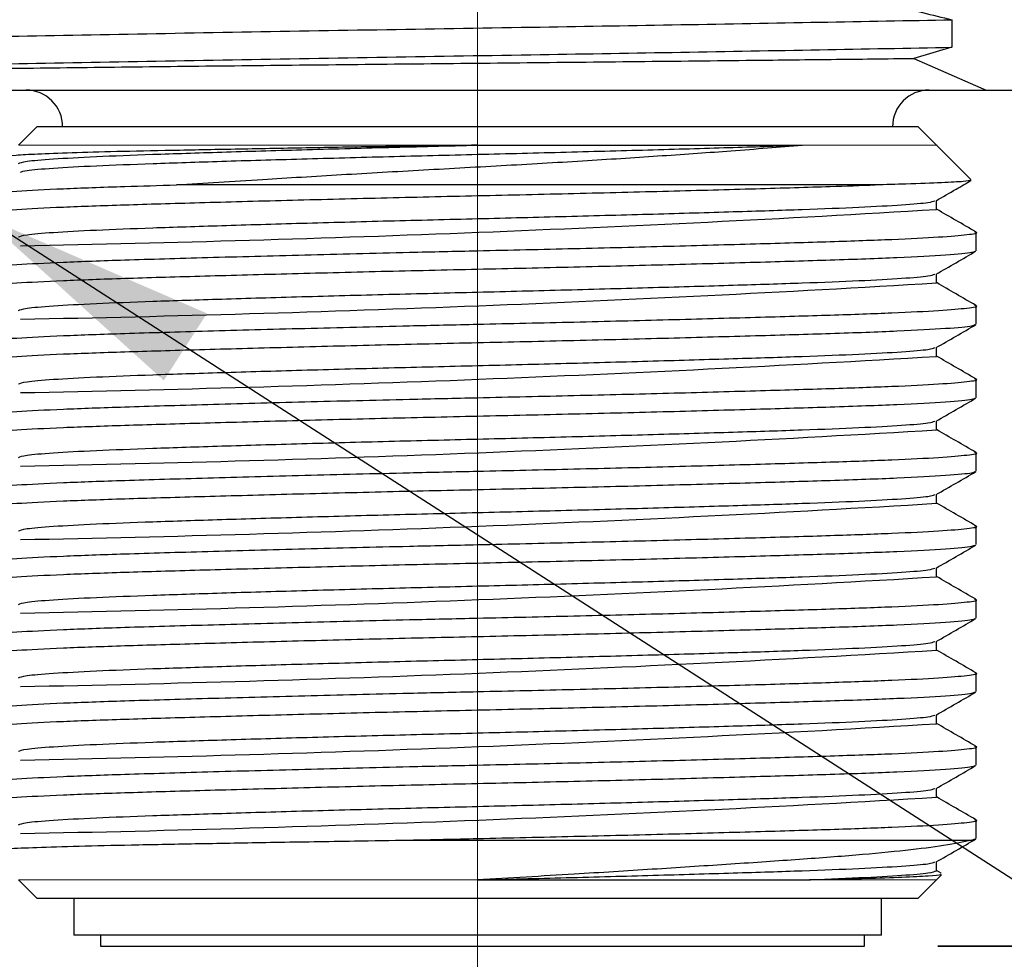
# Model space of a CAD drawing. Header units: millimetres. Extents: x 15 to 415, y 5 to 292.
# Tile 5 of 34: x 66 to 80, y 80 to 93. Entities that reach past the tile are written whole.
import ezdxf

# ---------------------------------------------------------------- set-up
doc = ezdxf.new("R2010")
doc.units = ezdxf.units.MM
doc.linetypes.add('PHANTOM', pattern=[12.7, 6.35, -1.27, 1.27, -1.27, 1.27, -1.27])
doc.layers.add('THICCC', color=7, linetype='Continuous', lineweight=35)
doc.styles.add('SLDTEXTSTYLE0', font='TXT', dxfattribs={"width": 0.75})
doc.styles.add('SLDTEXTSTYLE4', font='TXT', dxfattribs={"width": 0.694444})
doc.dimstyles.new('SLDDIMSTYLE0', dxfattribs={"dimtxt": 2.645833, "dimasz": 3.302, "dimexe": 0, "dimexo": 0.0625, "dimgap": 0.661458, "dimtad": 1, "dimrnd": 1e-09, "dimzin": 12, "dimdsep": 46, "dimtxsty": 'SLDTEXTSTYLE0', "dimsah": 1, "dimcen": 0.09, "dimadec": 0, "dimazin": 3, "dimtfac": 1, "dimtofl": 0, "dimtmove": 0, "dimatfit": 3, "dimfxl": 1, "dimfrac": 2, "dimtolj": 1, "dimtzin": 12, "dimarcsym": 0})
doc.dimstyles.new('SLDDIMSTYLE3', dxfattribs={"dimtxt": 2.645833, "dimasz": 3.302, "dimexe": 0, "dimexo": 0.0625, "dimgap": 0.661458, "dimtad": 0, "dimtih": 1, "dimtoh": 1, "dimrnd": 1e-09, "dimzin": 12, "dimdsep": 46, "dimtxsty": 'SLDTEXTSTYLE0', "dimsah": 1, "dimcen": 0.09, "dimadec": 0, "dimazin": 3, "dimtfac": 1, "dimtmove": 0, "dimatfit": 0, "dimfxl": 1, "dimfrac": 2, "dimtolj": 1, "dimtzin": 12, "dimarcsym": 0})
doc.dimstyles.new('SLDDIMSTYLE6', dxfattribs={"dimtxt": 0.18, "dimasz": 3.302, "dimexe": 0, "dimexo": 0.0625, "dimgap": 0, "dimtad": 0, "dimtih": 1, "dimtoh": 1, "dimdec": 0, "dimrnd": 1e-09, "dimzin": 0, "dimdsep": 46, "dimtxsty": 'Standard', "dimsah": 1, "dimcen": 0.09, "dimadec": 0, "dimazin": 0, "dimtfac": 3.302, "dimtdec": 0, "dimtofl": 0, "dimtmove": 0, "dimatfit": 3, "dimfxl": 1, "dimfrac": 2, "dimtolj": 1, "dimtzin": 0, "dimarcsym": 0})

# ---------------------------------------------------------------- blocks, each defined once
blk = doc.blocks.new('_D_4')
at = {"layer": 'THICCC'}
for p, q in [((109.343, 92.067), (109.343, 98.417)), ((87.164, 92.067), (110.343, 92.067)), ((109.343, 92.067), (109.343, 87.031)), ((109.343, 80.417), (109.343, 82.827)), ((78.941, 80.417), (110.343, 80.417)), ((109.343, 80.417), (109.343, 74.067))]:
    blk.add_line(p, q, dxfattribs=at)
for points in [[(109.343, 92.067), (109.851, 95.369), (108.835, 95.369)], [(109.343, 80.417), (108.835, 77.115), (109.851, 77.115)]]:
    blk.add_solid(points, dxfattribs=at)
at = {"layer": 'THICCC', "insert": (104.945, 86.238), "char_height": 2.6458, "attachment_point": 1, "style": 'SLDTEXTSTYLE0'}
blk.add_mtext('11.65', dxfattribs=at)
blk = doc.blocks.new('_D_8')
at = {"layer": 'THICCC'}
for p, q in [((87.668, 92.749), (87.668, 69.417)), ((57.674, 92.067), (57.674, 69.417)), ((57.674, 70.417), (34.042, 70.417)), ((57.674, 70.417), (87.668, 70.417))]:
    blk.add_line(p, q, dxfattribs=at)
for points in [[(57.674, 70.417), (60.976, 69.909), (60.976, 70.925)], [(87.668, 70.417), (84.366, 70.925), (84.366, 69.909)]]:
    blk.add_solid(points, dxfattribs=at)
at = {"layer": 'THICCC', "insert": (34.042, 73.828), "char_height": 2.6458, "attachment_point": 1, "style": 'SLDTEXTSTYLE4'}
blk.add_mtext('M30 x 1.5', dxfattribs=at)
blk = doc.blocks.new('SW_CENTERMARKSYMBOL_2')
at = {"color": 0, "linetype": 'Continuous', "lineweight": 18}
blk.add_line((0, -2.5), (0, -69.738), dxfattribs=at)

msp = doc.modelspace()

# ---------------------------------------------------------------- linework, layer by layer
at = {"color": 7, "linetype": 'Continuous', "lineweight": 25}
for p, q in [((79.133, 93.024), (79.133, 92.649)), ((79.133, 92.649), (78.615, 92.498)), ((78.615, 92.498), (79.597, 92.067)), ((58.674, 92.067), (79.597, 92.067)), ((79.597, 92.067), (84.842, 92.067)), ((66.674, 91.567), (66.423, 91.317)), ((78.674, 91.567), (66.674, 91.567)), ((78.924, 91.317), (78.674, 91.567)), ((72.674, 91.317), (77.093, 91.317)), ((79.392, 90.849), (78.924, 91.317)), ((78.924, 90.442), (78.924, 90.564)), ((79.465, 89.88), (79.465, 90.13)), ((78.924, 89.442), (78.924, 89.564)), ((79.465, 88.88), (79.465, 89.13)), ((78.924, 88.442), (78.924, 88.564)), ((79.465, 87.88), (79.465, 88.13)), ((78.924, 87.442), (78.924, 87.564)), ((79.465, 86.88), (79.465, 87.13)), ((78.924, 86.442), (78.924, 86.564)), ((79.465, 85.88), (79.465, 86.13)), ((78.924, 85.442), (78.924, 85.564)), ((79.465, 84.88), (79.465, 85.13)), ((78.924, 84.442), (78.924, 84.564)), ((79.465, 83.88), (79.465, 84.13)), ((78.924, 83.442), (78.924, 83.564)), ((79.465, 82.88), (79.465, 83.13)), ((78.924, 82.442), (78.924, 82.564)), ((79.465, 81.88), (79.465, 82.13)), ((79.401, 81.859), (79.447, 81.874)), ((78.924, 81.442), (78.924, 81.564)), ((78.986, 81.41), (78.924, 81.446)), ((78.924, 81.317), (78.992, 81.386)), ((66.423, 81.318), (66.674, 81.067)), ((72.674, 81.317), (77.093, 81.317)), ((78.674, 81.067), (78.924, 81.318)), ((66.674, 81.067), (72.674, 81.067)), ((67.174, 81.067), (67.174, 80.567)), ((72.674, 81.067), (78.674, 81.067)), ((78.174, 80.567), (78.174, 81.067)), ((72.674, 80.567), (67.174, 80.567)), ((67.541, 80.567), (67.541, 80.417)), ((78.174, 80.567), (72.674, 80.567)), ((77.941, 80.417), (77.941, 80.567))]:
    msp.add_line(p, q, dxfattribs=at)
at = {"color": 8, "linetype": 'PHANTOM', "lineweight": 18}
for p, q in [((67.376, 91.317), (68.254, 91.317)), ((68.254, 91.317), (69.201, 91.317)), ((77.093, 91.317), (77.87, 91.317)), ((77.972, 81.317), (77.093, 81.317))]:
    msp.add_line(p, q, dxfattribs=at)
at = {"color": 7, "linetype": 'Continuous', "lineweight": 25, "flags": 128}
msp.add_lwpolyline([(67.541, 80.417), (67.547, 80.417), (67.626, 80.417), (67.797, 80.417), (68.055, 80.417), (68.398, 80.417), (68.818, 80.417), (69.308, 80.417), (69.859, 80.417), (70.462, 80.417), (71.105, 80.417), (71.778, 80.417), (72.467, 80.417), (73.162, 80.417), (73.849, 80.417), (74.516, 80.417), (75.152, 80.417), (75.744, 80.417), (76.283, 80.417), (76.759, 80.417), (77.163, 80.417), (77.488, 80.417), (77.729, 80.417), (77.88, 80.417), (77.94, 80.417), (77.941, 80.417)], dxfattribs=at)
at = {"color": 7, "linetype": 'Continuous', "lineweight": 25}
for centre, radius, start, end in [((66.524, 91.567), 0.5, 0, 90), ((78.824, 91.567), 0.5, 90, 180), ((60.686, 393.548), 303.654, 271.08748, 273.44332), ((60.686, 392.548), 303.654, 271.08748, 273.44332), ((60.686, 391.548), 303.654, 271.08748, 273.44332), ((60.686, 390.548), 303.654, 271.08748, 273.44332), ((60.686, 389.548), 303.654, 271.08748, 273.44332), ((60.686, 388.548), 303.654, 271.08748, 273.44332), ((60.686, 387.548), 303.654, 271.08748, 273.44332), ((60.686, 386.548), 303.654, 271.08748, 273.44332), ((60.686, 385.548), 303.654, 271.08748, 273.44332)]:
    msp.add_arc(centre, radius, start, end, dxfattribs=at)
for points, knots in [([(77.596, 93.459), (77.829, 93.384), (78.206, 93.263), (78.719, 93.123), (78.999, 93.056), (79.133, 93.024)], [0, 0, 0, 0, 0.457475, 0.739678, 1, 1, 1, 1]), ([(58.489, 92.532), (58.505, 92.543), (58.536, 92.566), (58.983, 92.602), (59.726, 92.639), (60.77, 92.676), (62.069, 92.711), (63.599, 92.745), (65.339, 92.781), (67.265, 92.818), (69.314, 92.855), (71.419, 92.891), (73.477, 92.924), (75.457, 92.957), (77.35, 92.991), (78.538, 93.013), (79.133, 93.024)], [0, 0, 0, 0, 0.071182, 0.144289, 0.218033, 0.291569, 0.364065, 0.435586, 0.508437, 0.582112, 0.655768, 0.728567, 0.800072, 0.866028, 0.932879, 1, 1, 1, 1]), ([(59.579, 92.255), (59.644, 92.258), (59.993, 92.274), (60.771, 92.301), (62.068, 92.336), (63.599, 92.37), (65.339, 92.406), (67.265, 92.443), (69.314, 92.48), (71.419, 92.516), (73.477, 92.549), (75.457, 92.582), (77.35, 92.616), (78.538, 92.638), (79.133, 92.649)], [0, 0, 0, 0, 0.021204, 0.11325, 0.203994, 0.293517, 0.384706, 0.476925, 0.569121, 0.660245, 0.749748, 0.832306, 0.915984, 1, 1, 1, 1]), ([(59.579, 92.255), (59.854, 92.263), (60.406, 92.277), (61.555, 92.299), (62.817, 92.318), (64.144, 92.336), (65.469, 92.353), (66.888, 92.37), (68.388, 92.388), (69.946, 92.405), (71.54, 92.422), (73.15, 92.438), (74.756, 92.455), (76.207, 92.47), (77.496, 92.485), (78.242, 92.493), (78.615, 92.498)], [0, 0, 0, 0, 0.087267, 0.175427, 0.263588, 0.333251, 0.403133, 0.472797, 0.542996, 0.613419, 0.683618, 0.753799, 0.824202, 0.894385, 0.947193, 1, 1, 1, 1]), ([(72.674, 91.317), (72.227, 91.31), (71.432, 91.298), (70.32, 91.279), (69.365, 91.261), (68.493, 91.244), (67.744, 91.229), (67.124, 91.211), (66.656, 91.194), (66.37, 91.177), (66.247, 91.165), (66.27, 91.159), (66.271, 91.159)], [0, 0, 0, 0, 0.134471, 0.2396529, 0.3478845, 0.4530921, 0.5613419, 0.6669006, 0.775463, 0.8819619, 0.9915478, 1, 1, 1, 1]), ([(66.424, 91.067), (66.446, 91.077), (66.493, 91.098), (66.864, 91.13), (67.445, 91.162), (68.226, 91.192), (69.175, 91.223), (70.266, 91.255), (71.45, 91.287), (72.269, 91.307), (72.674, 91.317)], [0, 0, 0, 0, 0.123786, 0.25, 0.376214, 0.5, 0.623786, 0.75, 0.876214, 1, 1, 1, 1]), ([(66.449, 90.949), (66.468, 90.957), (66.513, 90.975), (66.866, 91.005), (67.444, 91.037), (68.227, 91.067), (69.175, 91.098), (70.266, 91.13), (71.45, 91.162), (72.673, 91.192), (73.897, 91.223), (75.079, 91.255), (76.179, 91.287), (76.79, 91.307), (77.093, 91.317)], [0, 0, 0, 0, 0.0659861, 0.1516456, 0.2373051, 0.3213165, 0.4053279, 0.4909874, 0.5766468, 0.6606582, 0.7446696, 0.8303291, 0.9159886, 1, 1, 1, 1]), ([(68.573, 90.776), (68.956, 90.801), (69.664, 90.847), (70.815, 90.916), (71.936, 90.981), (73.069, 91.043), (74.17, 91.107), (75.199, 91.174), (76.21, 91.245), (76.781, 91.292), (77.093, 91.317)], [0, 0, 0, 0, 0.142509, 0.263127, 0.383746, 0.504415, 0.625045, 0.742111, 0.859176, 1, 1, 1, 1]), ([(65.882, 90.38), (65.907, 90.39), (65.957, 90.41), (66.361, 90.442), (66.992, 90.475), (67.841, 90.505), (68.872, 90.535), (70.058, 90.567), (71.344, 90.6), (72.674, 90.63), (74.003, 90.66), (75.29, 90.692), (76.472, 90.725), (77.412, 90.752), (77.89, 90.769), (78.087, 90.776)], [0, 0, 0, 0, 0.077964, 0.157477, 0.236989, 0.314972, 0.392955, 0.472467, 0.55198, 0.629962, 0.707945, 0.787458, 0.86697, 0.944953, 1, 1, 1, 1]), ([(65.908, 90.636), (65.929, 90.644), (65.978, 90.662), (66.363, 90.692), (66.993, 90.725), (67.754, 90.752), (68.333, 90.769), (68.573, 90.776)], [0, 0, 0, 0, 0.176077, 0.400391, 0.624706, 0.844705, 1, 1, 1, 1]), ([(78.087, 90.776), (77.983, 90.776), (77.672, 90.776), (77.067, 90.776), (76.246, 90.776), (75.308, 90.776), (74.268, 90.776), (73.148, 90.776), (72.015, 90.776), (70.902, 90.776), (69.716, 90.776), (68.987, 90.776), (68.573, 90.776)], [0, 0, 0, 0, 0.046957, 0.141064, 0.236236, 0.331407, 0.437258, 0.543109, 0.64896, 0.754811, 0.860662, 1, 1, 1, 1]), ([(79.393, 90.838), (79.369, 90.833), (79.321, 90.822), (79.011, 90.805), (78.592, 90.789), (78.231, 90.78), (78.087, 90.776)], [0, 0, 0, 0, 0.263449, 0.535183, 0.81472, 1, 1, 1, 1]), ([(78.918, 90.561), (79.008, 90.613), (79.167, 90.705), (79.326, 90.797), (79.394, 90.836)], [0, 0, 0, 0, 0.568848, 1, 1, 1, 1]), ([(66.424, 90.067), (66.446, 90.077), (66.493, 90.098), (66.864, 90.13), (67.445, 90.162), (68.226, 90.192), (69.175, 90.223), (70.266, 90.255), (71.45, 90.287), (72.674, 90.317), (73.897, 90.348), (75.081, 90.38), (76.172, 90.412), (77.121, 90.442), (77.903, 90.473), (78.481, 90.505), (78.834, 90.535), (78.879, 90.553), (78.898, 90.561)], [0, 0, 0, 0, 0.062725, 0.126681, 0.190636, 0.253361, 0.316087, 0.380042, 0.443998, 0.506723, 0.569448, 0.633404, 0.697359, 0.760084, 0.82281, 0.886765, 0.950721, 1, 1, 1, 1]), ([(79.46, 90.136), (79.369, 90.188), (79.191, 90.291), (79.012, 90.394), (78.924, 90.446)], [0, 0, 0, 0, 0.505148, 1, 1, 1, 1]), ([(65.908, 89.636), (65.929, 89.644), (65.978, 89.662), (66.363, 89.692), (66.992, 89.725), (67.869, 89.756), (68.978, 89.788), (70.299, 89.824), (71.563, 89.855), (72.803, 89.883), (74.003, 89.91), (75.29, 89.942), (76.475, 89.975), (77.506, 90.005), (78.353, 90.035), (78.993, 90.067), (79.364, 90.1), (79.508, 90.122), (79.449, 90.134), (79.439, 90.136)], [0, 0, 0, 0, 0.049538, 0.112647, 0.175756, 0.237651, 0.305628, 0.374926, 0.443935, 0.487626, 0.549521, 0.61263, 0.675739, 0.737634, 0.799529, 0.862639, 0.925748, 0.987643, 1, 1, 1, 1]), ([(65.908, 89.374), (65.898, 89.376), (65.839, 89.388), (65.983, 89.41), (66.354, 89.442), (66.994, 89.475), (67.841, 89.505), (68.873, 89.535), (70.058, 89.567), (71.344, 89.6), (72.674, 89.63), (74.003, 89.66), (75.29, 89.692), (76.475, 89.725), (77.539, 89.756), (78.436, 89.788), (79.088, 89.824), (79.404, 89.853), (79.437, 89.869), (79.447, 89.874)], [0, 0, 0, 0, 0.012333, 0.074227, 0.137335, 0.200443, 0.262337, 0.32423, 0.387338, 0.450446, 0.51234, 0.574234, 0.637342, 0.700449, 0.762343, 0.830319, 0.899615, 0.968622, 1, 1, 1, 1]), ([(78.918, 89.561), (79.008, 89.613), (79.189, 89.717), (79.37, 89.822), (79.46, 89.874)], [0, 0, 0, 0, 0.499987, 1, 1, 1, 1]), ([(66.424, 89.067), (66.446, 89.077), (66.493, 89.098), (66.864, 89.13), (67.445, 89.162), (68.226, 89.192), (69.175, 89.223), (70.266, 89.255), (71.45, 89.287), (72.674, 89.317), (73.897, 89.348), (75.081, 89.38), (76.172, 89.412), (77.121, 89.442), (77.903, 89.473), (78.481, 89.505), (78.834, 89.535), (78.879, 89.553), (78.898, 89.561)], [0, 0, 0, 0, 0.0627251, 0.1266807, 0.1906363, 0.2533615, 0.3160866, 0.3800422, 0.4439978, 0.5067229, 0.569448, 0.6334037, 0.6973593, 0.7600844, 0.8228095, 0.8867651, 0.9507207, 1, 1, 1, 1]), ([(79.46, 89.136), (79.369, 89.188), (79.191, 89.291), (79.012, 89.394), (78.924, 89.446)], [0, 0, 0, 0, 0.505148, 1, 1, 1, 1]), ([(65.908, 88.636), (65.929, 88.644), (65.978, 88.662), (66.363, 88.692), (66.992, 88.725), (67.869, 88.756), (68.978, 88.788), (70.299, 88.824), (71.563, 88.855), (72.803, 88.883), (74.003, 88.91), (75.29, 88.942), (76.475, 88.975), (77.506, 89.005), (78.353, 89.035), (78.993, 89.067), (79.364, 89.1), (79.508, 89.122), (79.449, 89.134), (79.439, 89.136)], [0, 0, 0, 0, 0.049538, 0.112647, 0.175756, 0.237651, 0.305628, 0.374926, 0.443935, 0.487626, 0.549521, 0.61263, 0.675739, 0.737634, 0.799529, 0.862639, 0.925748, 0.987643, 1, 1, 1, 1]), ([(65.882, 88.38), (65.907, 88.39), (65.957, 88.41), (66.361, 88.442), (66.992, 88.475), (67.841, 88.505), (68.872, 88.535), (70.058, 88.567), (71.344, 88.6), (72.674, 88.63), (74.003, 88.66), (75.29, 88.692), (76.475, 88.725), (77.539, 88.756), (78.436, 88.788), (79.088, 88.824), (79.404, 88.853), (79.437, 88.869), (79.447, 88.874)], [0, 0, 0, 0, 0.062653, 0.12655, 0.190446, 0.253114, 0.315782, 0.379679, 0.443575, 0.506243, 0.568911, 0.632808, 0.696704, 0.759372, 0.828198, 0.89836, 0.96823, 1, 1, 1, 1]), ([(78.918, 88.561), (79.008, 88.613), (79.189, 88.717), (79.37, 88.822), (79.46, 88.874)], [0, 0, 0, 0, 0.499987, 1, 1, 1, 1]), ([(66.424, 88.067), (66.446, 88.077), (66.493, 88.098), (66.864, 88.13), (67.445, 88.162), (68.226, 88.192), (69.175, 88.223), (70.266, 88.255), (71.45, 88.287), (72.674, 88.317), (73.897, 88.348), (75.081, 88.38), (76.172, 88.412), (77.121, 88.442), (77.903, 88.473), (78.481, 88.505), (78.834, 88.535), (78.879, 88.553), (78.898, 88.561)], [0, 0, 0, 0, 0.0627251, 0.1266807, 0.1906363, 0.2533615, 0.3160866, 0.3800422, 0.4439978, 0.5067229, 0.569448, 0.6334037, 0.6973593, 0.7600844, 0.8228095, 0.8867651, 0.9507207, 1, 1, 1, 1]), ([(79.46, 88.136), (79.369, 88.188), (79.191, 88.291), (79.012, 88.394), (78.924, 88.446)], [0, 0, 0, 0, 0.505148, 1, 1, 1, 1]), ([(65.908, 87.636), (65.929, 87.644), (65.978, 87.662), (66.363, 87.692), (66.992, 87.725), (67.869, 87.756), (68.978, 87.788), (70.299, 87.824), (71.563, 87.855), (72.803, 87.883), (74.003, 87.91), (75.29, 87.942), (76.475, 87.975), (77.506, 88.005), (78.353, 88.035), (78.993, 88.067), (79.364, 88.1), (79.508, 88.122), (79.449, 88.134), (79.439, 88.136)], [0, 0, 0, 0, 0.049538, 0.112647, 0.175756, 0.237651, 0.305628, 0.374926, 0.443935, 0.487626, 0.549521, 0.61263, 0.675739, 0.737634, 0.799529, 0.862639, 0.925748, 0.987643, 1, 1, 1, 1]), ([(65.908, 87.374), (65.898, 87.376), (65.839, 87.388), (65.983, 87.41), (66.354, 87.442), (66.994, 87.475), (67.841, 87.505), (68.873, 87.535), (70.058, 87.567), (71.344, 87.6), (72.674, 87.63), (74.003, 87.66), (75.29, 87.692), (76.475, 87.725), (77.539, 87.756), (78.436, 87.788), (79.088, 87.824), (79.404, 87.853), (79.437, 87.869), (79.447, 87.874)], [0, 0, 0, 0, 0.012333, 0.074227, 0.137335, 0.200443, 0.262337, 0.32423, 0.387338, 0.450446, 0.51234, 0.574234, 0.637342, 0.700449, 0.762343, 0.830319, 0.899615, 0.968622, 1, 1, 1, 1]), ([(78.918, 87.561), (79.008, 87.613), (79.189, 87.717), (79.37, 87.822), (79.46, 87.874)], [0, 0, 0, 0, 0.499987, 1, 1, 1, 1]), ([(66.424, 87.067), (66.446, 87.077), (66.493, 87.098), (66.864, 87.13), (67.445, 87.162), (68.226, 87.192), (69.175, 87.223), (70.266, 87.255), (71.45, 87.287), (72.674, 87.317), (73.897, 87.348), (75.081, 87.38), (76.172, 87.412), (77.121, 87.442), (77.903, 87.473), (78.481, 87.505), (78.834, 87.535), (78.879, 87.553), (78.898, 87.561)], [0, 0, 0, 0, 0.062725, 0.126681, 0.190636, 0.253361, 0.316087, 0.380042, 0.443998, 0.506723, 0.569448, 0.633404, 0.697359, 0.760084, 0.82281, 0.886765, 0.950721, 1, 1, 1, 1]), ([(79.46, 87.136), (79.369, 87.188), (79.191, 87.291), (79.012, 87.394), (78.924, 87.446)], [0, 0, 0, 0, 0.505148, 1, 1, 1, 1]), ([(65.908, 86.636), (65.929, 86.644), (65.978, 86.662), (66.363, 86.692), (66.992, 86.725), (67.869, 86.756), (68.978, 86.788), (70.299, 86.824), (71.563, 86.855), (72.803, 86.883), (74.003, 86.91), (75.29, 86.942), (76.475, 86.975), (77.506, 87.005), (78.353, 87.035), (78.993, 87.067), (79.364, 87.1), (79.508, 87.122), (79.449, 87.134), (79.439, 87.136)], [0, 0, 0, 0, 0.049538, 0.112647, 0.175756, 0.237651, 0.305628, 0.374926, 0.443935, 0.487626, 0.549521, 0.61263, 0.675739, 0.737634, 0.799529, 0.862639, 0.925748, 0.987643, 1, 1, 1, 1]), ([(65.882, 86.38), (65.907, 86.39), (65.957, 86.41), (66.361, 86.442), (66.992, 86.475), (67.841, 86.505), (68.872, 86.535), (70.058, 86.567), (71.344, 86.6), (72.674, 86.63), (74.003, 86.66), (75.29, 86.692), (76.475, 86.725), (77.539, 86.756), (78.436, 86.788), (79.088, 86.824), (79.404, 86.853), (79.437, 86.869), (79.447, 86.874)], [0, 0, 0, 0, 0.062653, 0.12655, 0.190446, 0.253114, 0.315782, 0.379679, 0.443575, 0.506243, 0.568911, 0.632808, 0.696704, 0.759372, 0.828198, 0.89836, 0.96823, 1, 1, 1, 1]), ([(78.918, 86.561), (79.008, 86.613), (79.189, 86.717), (79.37, 86.822), (79.46, 86.874)], [0, 0, 0, 0, 0.4999872, 1, 1, 1, 1]), ([(66.424, 86.067), (66.446, 86.077), (66.493, 86.098), (66.864, 86.13), (67.445, 86.162), (68.226, 86.192), (69.175, 86.223), (70.266, 86.255), (71.45, 86.287), (72.674, 86.317), (73.897, 86.348), (75.081, 86.38), (76.172, 86.412), (77.121, 86.442), (77.903, 86.473), (78.481, 86.505), (78.834, 86.535), (78.879, 86.553), (78.898, 86.561)], [0, 0, 0, 0, 0.062725, 0.126681, 0.190636, 0.253361, 0.316087, 0.380042, 0.443998, 0.506723, 0.569448, 0.633404, 0.697359, 0.760084, 0.82281, 0.886765, 0.950721, 1, 1, 1, 1]), ([(79.46, 86.136), (79.369, 86.188), (79.191, 86.291), (79.012, 86.394), (78.924, 86.446)], [0, 0, 0, 0, 0.505148, 1, 1, 1, 1]), ([(65.908, 85.636), (65.929, 85.644), (65.978, 85.662), (66.363, 85.692), (66.992, 85.725), (67.869, 85.756), (68.978, 85.788), (70.299, 85.824), (71.563, 85.855), (72.803, 85.883), (74.003, 85.91), (75.29, 85.942), (76.475, 85.975), (77.506, 86.005), (78.353, 86.035), (78.993, 86.067), (79.364, 86.1), (79.508, 86.122), (79.449, 86.134), (79.439, 86.136)], [0, 0, 0, 0, 0.049538, 0.112647, 0.175756, 0.237651, 0.305628, 0.374926, 0.443935, 0.487626, 0.549521, 0.61263, 0.675739, 0.737634, 0.799529, 0.862639, 0.925748, 0.987643, 1, 1, 1, 1]), ([(65.908, 85.374), (65.898, 85.376), (65.839, 85.388), (65.983, 85.41), (66.354, 85.442), (66.994, 85.475), (67.841, 85.505), (68.873, 85.535), (70.058, 85.567), (71.344, 85.6), (72.674, 85.63), (74.003, 85.66), (75.29, 85.692), (76.475, 85.725), (77.539, 85.756), (78.436, 85.788), (79.088, 85.824), (79.404, 85.853), (79.437, 85.869), (79.447, 85.874)], [0, 0, 0, 0, 0.012333, 0.074227, 0.137335, 0.200443, 0.262337, 0.32423, 0.387338, 0.450446, 0.51234, 0.574234, 0.637342, 0.700449, 0.762343, 0.830319, 0.899615, 0.968622, 1, 1, 1, 1]), ([(78.918, 85.561), (79.008, 85.613), (79.189, 85.717), (79.37, 85.822), (79.46, 85.874)], [0, 0, 0, 0, 0.499987, 1, 1, 1, 1]), ([(66.424, 85.067), (66.446, 85.077), (66.493, 85.098), (66.864, 85.13), (67.445, 85.162), (68.226, 85.192), (69.175, 85.223), (70.266, 85.255), (71.45, 85.287), (72.674, 85.317), (73.897, 85.348), (75.081, 85.38), (76.172, 85.412), (77.121, 85.442), (77.903, 85.473), (78.481, 85.505), (78.834, 85.535), (78.879, 85.553), (78.898, 85.561)], [0, 0, 0, 0, 0.062725, 0.126681, 0.190636, 0.253361, 0.316087, 0.380042, 0.443998, 0.506723, 0.569448, 0.633404, 0.697359, 0.760084, 0.82281, 0.886765, 0.950721, 1, 1, 1, 1]), ([(79.46, 85.136), (79.369, 85.188), (79.191, 85.291), (79.012, 85.394), (78.924, 85.446)], [0, 0, 0, 0, 0.505148, 1, 1, 1, 1]), ([(65.908, 84.636), (65.929, 84.644), (65.978, 84.662), (66.363, 84.692), (66.992, 84.725), (67.869, 84.756), (68.978, 84.788), (70.299, 84.824), (71.563, 84.855), (72.803, 84.883), (74.003, 84.91), (75.29, 84.942), (76.475, 84.975), (77.506, 85.005), (78.353, 85.035), (78.993, 85.067), (79.364, 85.1), (79.508, 85.122), (79.449, 85.134), (79.439, 85.136)], [0, 0, 0, 0, 0.049538, 0.112647, 0.175756, 0.237651, 0.305628, 0.374926, 0.443935, 0.487626, 0.549521, 0.61263, 0.675739, 0.737634, 0.799529, 0.862639, 0.925748, 0.987643, 1, 1, 1, 1]), ([(65.882, 84.38), (65.907, 84.39), (65.957, 84.41), (66.361, 84.442), (66.992, 84.475), (67.841, 84.505), (68.872, 84.535), (70.058, 84.567), (71.344, 84.6), (72.674, 84.63), (74.003, 84.66), (75.29, 84.692), (76.475, 84.725), (77.539, 84.756), (78.436, 84.788), (79.088, 84.824), (79.404, 84.853), (79.437, 84.869), (79.447, 84.874)], [0, 0, 0, 0, 0.062653, 0.12655, 0.190446, 0.253114, 0.315782, 0.379679, 0.443575, 0.506243, 0.568911, 0.632808, 0.696704, 0.759372, 0.828198, 0.89836, 0.96823, 1, 1, 1, 1]), ([(78.918, 84.561), (79.008, 84.613), (79.189, 84.717), (79.37, 84.822), (79.46, 84.874)], [0, 0, 0, 0, 0.499987, 1, 1, 1, 1]), ([(66.424, 84.067), (66.446, 84.077), (66.493, 84.098), (66.864, 84.13), (67.445, 84.162), (68.226, 84.192), (69.175, 84.223), (70.266, 84.255), (71.45, 84.287), (72.674, 84.317), (73.897, 84.348), (75.081, 84.38), (76.172, 84.412), (77.121, 84.442), (77.903, 84.473), (78.481, 84.505), (78.834, 84.535), (78.879, 84.553), (78.898, 84.561)], [0, 0, 0, 0, 0.062725, 0.126681, 0.190636, 0.253361, 0.316087, 0.380042, 0.443998, 0.506723, 0.569448, 0.633404, 0.697359, 0.760084, 0.82281, 0.886765, 0.950721, 1, 1, 1, 1]), ([(79.46, 84.136), (79.369, 84.188), (79.191, 84.291), (79.012, 84.394), (78.924, 84.446)], [0, 0, 0, 0, 0.505148, 1, 1, 1, 1]), ([(65.908, 83.636), (65.929, 83.644), (65.978, 83.662), (66.363, 83.692), (66.992, 83.725), (67.869, 83.756), (68.978, 83.788), (70.299, 83.824), (71.563, 83.855), (72.803, 83.883), (74.003, 83.91), (75.29, 83.942), (76.475, 83.975), (77.506, 84.005), (78.353, 84.035), (78.993, 84.067), (79.364, 84.1), (79.508, 84.122), (79.449, 84.134), (79.439, 84.136)], [0, 0, 0, 0, 0.049538, 0.112647, 0.175756, 0.237651, 0.305628, 0.374926, 0.443935, 0.487626, 0.549521, 0.61263, 0.675739, 0.737634, 0.799529, 0.862639, 0.925748, 0.987643, 1, 1, 1, 1]), ([(65.908, 83.374), (65.898, 83.376), (65.839, 83.388), (65.983, 83.41), (66.354, 83.442), (66.994, 83.475), (67.841, 83.505), (68.873, 83.535), (70.058, 83.567), (71.344, 83.6), (72.674, 83.63), (74.003, 83.66), (75.29, 83.692), (76.475, 83.725), (77.539, 83.756), (78.436, 83.788), (79.088, 83.824), (79.404, 83.853), (79.437, 83.869), (79.447, 83.874)], [0, 0, 0, 0, 0.012333, 0.074227, 0.137335, 0.200443, 0.262337, 0.32423, 0.387338, 0.450446, 0.51234, 0.574234, 0.637342, 0.700449, 0.762343, 0.830319, 0.899615, 0.968622, 1, 1, 1, 1]), ([(78.918, 83.561), (79.008, 83.613), (79.189, 83.717), (79.37, 83.822), (79.46, 83.874)], [0, 0, 0, 0, 0.499987, 1, 1, 1, 1]), ([(66.424, 83.067), (66.446, 83.077), (66.493, 83.098), (66.864, 83.13), (67.445, 83.162), (68.226, 83.192), (69.175, 83.223), (70.266, 83.255), (71.45, 83.287), (72.674, 83.317), (73.897, 83.348), (75.081, 83.38), (76.172, 83.412), (77.121, 83.442), (77.903, 83.473), (78.481, 83.505), (78.834, 83.535), (78.879, 83.553), (78.898, 83.561)], [0, 0, 0, 0, 0.062725, 0.126681, 0.190636, 0.253361, 0.316087, 0.380042, 0.443998, 0.506723, 0.569448, 0.633404, 0.697359, 0.760084, 0.82281, 0.886765, 0.950721, 1, 1, 1, 1]), ([(79.46, 83.136), (79.369, 83.188), (79.191, 83.291), (79.012, 83.394), (78.924, 83.446)], [0, 0, 0, 0, 0.5051478, 1, 1, 1, 1]), ([(65.908, 82.636), (65.929, 82.644), (65.978, 82.662), (66.363, 82.692), (66.992, 82.725), (67.869, 82.756), (68.978, 82.788), (70.299, 82.824), (71.563, 82.855), (72.803, 82.883), (74.003, 82.91), (75.29, 82.942), (76.475, 82.975), (77.506, 83.005), (78.353, 83.035), (78.993, 83.067), (79.364, 83.1), (79.508, 83.122), (79.449, 83.134), (79.439, 83.136)], [0, 0, 0, 0, 0.049538, 0.112647, 0.175756, 0.237651, 0.305628, 0.374926, 0.443935, 0.487626, 0.549521, 0.61263, 0.675739, 0.737634, 0.799529, 0.862639, 0.925748, 0.987643, 1, 1, 1, 1]), ([(65.908, 82.374), (65.898, 82.376), (65.839, 82.388), (65.983, 82.41), (66.354, 82.442), (66.994, 82.475), (67.841, 82.505), (68.873, 82.535), (70.058, 82.567), (71.344, 82.6), (72.674, 82.63), (74.003, 82.66), (75.29, 82.692), (76.475, 82.725), (77.539, 82.756), (78.436, 82.788), (79.088, 82.824), (79.404, 82.853), (79.437, 82.869), (79.447, 82.874)], [0, 0, 0, 0, 0.012333, 0.074227, 0.137335, 0.200443, 0.262337, 0.32423, 0.387338, 0.450446, 0.51234, 0.574234, 0.637342, 0.700449, 0.762343, 0.830319, 0.899615, 0.968622, 1, 1, 1, 1]), ([(78.918, 82.561), (79.008, 82.613), (79.189, 82.717), (79.37, 82.822), (79.46, 82.874)], [0, 0, 0, 0, 0.499987, 1, 1, 1, 1]), ([(66.424, 82.067), (66.446, 82.077), (66.493, 82.098), (66.864, 82.13), (67.445, 82.162), (68.226, 82.192), (69.175, 82.223), (70.266, 82.255), (71.45, 82.287), (72.674, 82.317), (73.897, 82.348), (75.081, 82.38), (76.172, 82.412), (77.121, 82.442), (77.903, 82.473), (78.481, 82.505), (78.834, 82.535), (78.879, 82.553), (78.898, 82.561)], [0, 0, 0, 0, 0.062725, 0.126681, 0.190636, 0.253361, 0.316087, 0.380042, 0.443998, 0.506723, 0.569448, 0.633404, 0.697359, 0.760084, 0.82281, 0.886765, 0.950721, 1, 1, 1, 1]), ([(79.46, 82.136), (79.369, 82.188), (79.191, 82.291), (79.012, 82.394), (78.924, 82.446)], [0, 0, 0, 0, 0.505148, 1, 1, 1, 1]), ([(71.745, 81.859), (72.054, 81.866), (72.802, 81.883), (74.003, 81.91), (75.289, 81.942), (76.475, 81.975), (77.506, 82.005), (78.353, 82.035), (78.993, 82.067), (79.364, 82.1), (79.508, 82.122), (79.449, 82.134), (79.439, 82.136)], [0, 0, 0, 0, 0.078572, 0.189881, 0.303373, 0.416866, 0.528175, 0.639484, 0.752976, 0.866468, 0.977777, 1, 1, 1, 1]), ([(66.05, 81.717), (66.054, 81.721), (66.066, 81.73), (66.295, 81.745), (66.71, 81.762), (67.3, 81.78), (68.048, 81.796), (68.922, 81.812), (69.915, 81.83), (70.868, 81.845), (71.495, 81.855), (71.745, 81.859)], [0, 0, 0, 0, 0.074445, 0.195016, 0.313559, 0.435535, 0.554153, 0.676166, 0.795638, 0.918539, 1, 1, 1, 1]), ([(71.745, 81.859), (71.911, 81.859), (72.409, 81.859), (73.252, 81.859), (74.253, 81.859), (75.259, 81.859), (76.237, 81.859), (77.151, 81.859), (77.942, 81.859), (78.583, 81.859), (79.129, 81.859), (79.303, 81.859), (79.401, 81.859)], [0, 0, 0, 0, 0.046957, 0.141064, 0.236236, 0.331407, 0.437258, 0.543109, 0.64896, 0.754811, 0.860662, 1, 1, 1, 1]), ([(79.401, 81.859), (79.291, 81.834), (79.088, 81.788), (78.524, 81.718), (77.847, 81.653), (77.02, 81.591), (76.084, 81.528), (75.063, 81.461), (73.921, 81.39), (73.114, 81.343), (72.674, 81.317)], [0, 0, 0, 0, 0.142509, 0.263127, 0.383746, 0.504415, 0.625045, 0.742111, 0.859176, 1, 1, 1, 1]), ([(78.918, 81.561), (79.008, 81.613), (79.189, 81.717), (79.37, 81.822), (79.46, 81.874)], [0, 0, 0, 0, 0.499987, 1, 1, 1, 1]), ([(72.674, 81.317), (73.079, 81.327), (73.897, 81.348), (75.081, 81.38), (76.172, 81.412), (77.121, 81.442), (77.903, 81.473), (78.481, 81.505), (78.834, 81.535), (78.879, 81.553), (78.898, 81.561)], [0, 0, 0, 0, 0.12716, 0.256815, 0.386469, 0.513629, 0.640789, 0.770444, 0.900098, 1, 1, 1, 1]), ([(77.093, 81.317), (77.364, 81.327), (77.91, 81.348), (78.481, 81.38), (78.855, 81.412), (78.901, 81.432), (78.924, 81.442)], [0, 0, 0, 0, 0.247572, 0.5, 0.752428, 1, 1, 1, 1]), ([(77.093, 81.317), (77.394, 81.324), (77.931, 81.337), (78.484, 81.356), (78.827, 81.373), (78.995, 81.387), (78.984, 81.394), (78.981, 81.397)], [0, 0, 0, 0, 0.2706761, 0.4823966, 0.7002556, 0.9120276, 1, 1, 1, 1])]:
    msp.add_open_spline(points, degree=3, knots=knots, dxfattribs=at)
at = {"color": 8, "linetype": 'PHANTOM', "lineweight": 18}
for points, knots in [([(66.428, 91.317), (66.446, 91.317), (66.485, 91.317), (66.807, 91.317), (67.186, 91.317), (67.376, 91.317)], [0, 0, 0, 0, 0.324713, 0.662357, 1, 1, 1, 1]), ([(78.776, 91.317), (78.868, 91.317), (78.963, 91.317), (78.919, 91.317), (78.917, 91.317)], [0, 0, 0, 0, 0.952402, 1, 1, 1, 1])]:
    msp.add_open_spline(points, degree=3, knots=knots, dxfattribs=at)
for points in [[(69.201, 91.317), (69.464, 91.317), (69.988, 91.317), (70.854, 91.317), (71.753, 91.317), (72.367, 91.317), (72.674, 91.317)], [(77.87, 91.317), (78.071, 91.317), (78.472, 91.317), (78.675, 91.317), (78.776, 91.317)], [(67.477, 81.317), (67.317, 81.317), (66.998, 81.317), (66.674, 81.317), (66.462, 81.317), (66.437, 81.317), (66.424, 81.317)], [(69.312, 81.317), (68.96, 81.317), (68.255, 81.317), (67.736, 81.317), (67.477, 81.317)], [(72.674, 81.317), (72.378, 81.317), (71.786, 81.317), (70.918, 81.317), (70.08, 81.317), (69.568, 81.317), (69.312, 81.317)], [(78.924, 81.317), (78.912, 81.317), (78.889, 81.317), (78.698, 81.317), (78.406, 81.317), (78.116, 81.317), (77.972, 81.317)]]:
    msp.add_open_spline(points, degree=3, dxfattribs=at)

# ---------------------------------------------------------------- block references
at = {"color": 7, "linetype": 'Continuous', "lineweight": 0}
msp.add_blockref('SW_CENTERMARKSYMBOL_2', (72.674, 145.067), dxfattribs=at)

# ---------------------------------------------------------------- dimensions: what is measured, and where the dimension line sits
at = {"layer": 'THICCC'}
dim = msp.add_linear_dim(base=(109.343, 92.067), p1=(77.941, 80.417), p2=(86.674, 92.067), angle=90, dimstyle='SLDDIMSTYLE3', dxfattribs=at)
dim.commit()
dim.dimension.update_dxf_attribs({"geometry": '_D_4', "text_midpoint": (109.343, 84.929), "dimtype": 160})
dim = msp.add_linear_dim(base=(87.668, 70.417), p1=(57.674, 93.067), p2=(87.668, 93.749), text='M30 x 1.5', dimstyle='SLDDIMSTYLE0', dxfattribs=at)
dim.commit()
dim.dimension.update_dxf_attribs({"geometry": '_D_8', "text_midpoint": (41.883, 70.417), "dimtype": 160})

# ---------------------------------------------------------------- leaders
msp.add_leader([(65.918, 90.357), (100.015, 68.429), (106.365, 68.429)], dimstyle='SLDDIMSTYLE6', dxfattribs=at)

doc.saveas('drawing.dxf')
